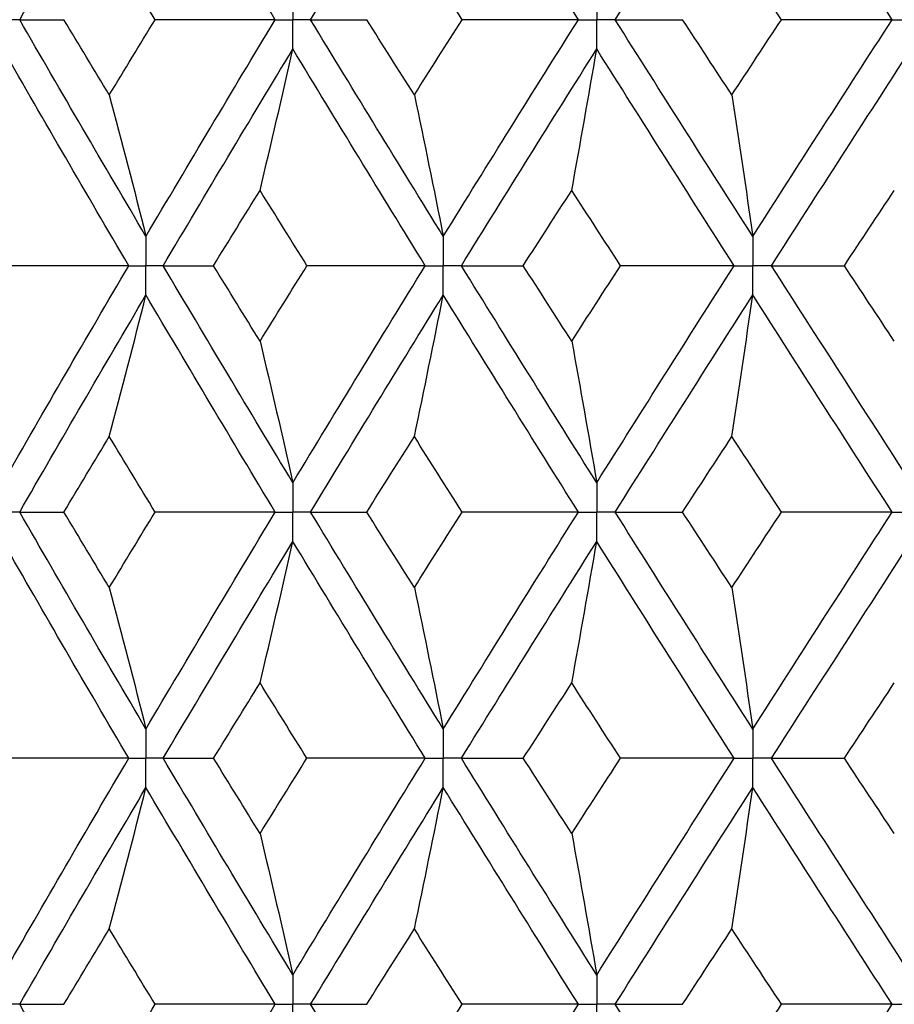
# Paper-space layout '_Left' of a CAD drawing. Header units: millimetres. Extents: x -310 to 25, y -1 to 320.
# Tile 35 of 51: x -9.52 to -4.11, y 47.65 to 53.75. Entities that reach past the tile are written whole.
import ezdxf

# ---------------------------------------------------------------- set-up
doc = ezdxf.new("R2010")
doc.units = ezdxf.units.MM

psp = doc.layouts.new('_Left')

# ---------------------------------------------------------------- linework, layer by layer
at = {"color": 7, "linetype": 'Continuous', "lineweight": 25}
for points in [[(-9.5211, 53.7494), (-9.2639, 54.1967), (-9.0032, 54.6449), (-8.7394, 55.0933)], [(-7.9391, 53.7494), (-8.2087, 54.1967), (-8.4756, 54.6449), (-8.7394, 55.0933)], [(-7.7201, 53.7494), (-7.449, 54.1967), (-7.1751, 54.6449), (-6.8986, 55.0933)], [(-6.0625, 53.7494), (-6.3434, 54.1967), (-6.6222, 54.6449), (-6.8986, 55.0933)], [(-5.8345, 53.7494), (-5.5525, 54.1967), (-5.2683, 54.6449), (-4.9823, 55.0933)], [(-4.1195, 53.7494), (-4.4086, 54.1967), (-4.6963, 54.6449), (-4.9823, 55.0933)], [(-8.6832, 53.7495), (-8.7779, 53.905), (-8.8723, 54.0606), (-8.9663, 54.2163)], [(-6.7814, 53.7495), (-6.8805, 53.905), (-6.9793, 54.0606), (-7.0778, 54.2163)], [(-4.8053, 53.7495), (-4.9076, 53.905), (-5.0098, 54.0606), (-5.1117, 54.2163)], [(-9.5211, 53.7494), (-9.4318, 53.7494), (-9.3405, 53.7495), (-9.2471, 53.7495)], [(-8.7394, 52.4071), (-9.0033, 52.8553), (-9.2638, 53.302), (-9.5211, 53.7494)], [(-8.9663, 53.2835), (-9.0603, 53.439), (-9.1539, 53.5942), (-9.2471, 53.7495)], [(-8.9663, 53.2835), (-8.8723, 53.439), (-8.7779, 53.5942), (-8.6832, 53.7495)], [(-8.7394, 52.4071), (-8.4755, 52.8553), (-8.2088, 53.302), (-7.9391, 53.7494)], [(-7.9391, 53.7494), (-8.1866, 53.7494), (-8.4346, 53.7495), (-8.6832, 53.7495)], [(-7.7201, 53.7494), (-7.6061, 53.7494), (-7.4902, 53.7495), (-7.3723, 53.7495)], [(-6.8986, 52.4071), (-7.1751, 52.8553), (-7.4489, 53.302), (-7.7201, 53.7494)], [(-7.0778, 53.2835), (-7.1763, 53.439), (-7.2744, 53.5942), (-7.3723, 53.7495)], [(-7.0778, 53.2835), (-6.9793, 53.439), (-6.8805, 53.5942), (-6.7814, 53.7495)], [(-6.8986, 52.4071), (-6.6222, 52.8553), (-6.3435, 53.302), (-6.0625, 53.7494)], [(-6.0625, 53.7494), (-6.3014, 53.7494), (-6.541, 53.7495), (-6.7814, 53.7495)], [(-5.8345, 53.7494), (-5.6971, 53.7494), (-5.5578, 53.7495), (-5.4167, 53.7495)], [(-4.9823, 52.4071), (-5.2684, 52.8553), (-5.5524, 53.302), (-5.8345, 53.7494)], [(-5.1117, 53.2835), (-5.2136, 53.439), (-5.3153, 53.5942), (-5.4167, 53.7495)], [(-5.1117, 53.2835), (-5.0098, 53.439), (-4.9077, 53.5942), (-4.8053, 53.7495)], [(-4.9823, 52.4071), (-4.6962, 52.8553), (-4.4087, 53.302), (-4.1195, 53.7494)], [(-4.1195, 53.7494), (-4.3471, 53.7494), (-4.5757, 53.7495), (-4.8053, 53.7495)], [(-8.846, 52.2258), (-9.1091, 52.674), (-9.3688, 53.1208), (-9.6251, 53.5682)], [(-8.6324, 52.2258), (-8.3677, 52.674), (-8.1002, 53.1208), (-7.8298, 53.5682)], [(-8.033, 52.6924), (-7.964, 52.9825), (-7.8962, 53.2744), (-7.8298, 53.5682)], [(-7.0104, 52.2258), (-7.2863, 52.674), (-7.5593, 53.1208), (-7.8298, 53.5682)], [(-6.7866, 52.2258), (-6.5094, 52.674), (-6.2301, 53.1208), (-5.9486, 53.5682)], [(-6.1031, 52.6924), (-6.0506, 52.9825), (-5.9991, 53.2744), (-5.9486, 53.5682)], [(-5.098, 52.2258), (-5.3836, 52.674), (-5.6671, 53.1208), (-5.9486, 53.5682)], [(-4.8664, 52.2258), (-4.5799, 52.674), (-4.2919, 53.1208), (-4.0023, 53.5682)], [(-8.9663, 53.2835), (-8.8892, 52.9933), (-8.8135, 52.7012), (-8.7394, 52.4071)], [(-7.0778, 53.2835), (-7.0169, 52.9933), (-6.9572, 52.7012), (-6.8986, 52.4071)], [(-5.1117, 53.2835), (-5.0677, 52.9933), (-5.0246, 52.7012), (-4.9823, 52.4071)], [(-8.3213, 52.2257), (-8.2256, 52.3814), (-8.1295, 52.537), (-8.033, 52.6924)], [(-7.7427, 52.2257), (-7.8398, 52.3814), (-7.9366, 52.537), (-8.033, 52.6924)], [(-6.4035, 52.2257), (-6.3036, 52.3814), (-6.2035, 52.537), (-6.1031, 52.6924)], [(-5.8011, 52.2257), (-5.902, 52.3814), (-6.0027, 52.537), (-6.1031, 52.6924)], [(-4.4155, 52.2257), (-4.3126, 52.3814), (-4.2095, 52.537), (-4.1063, 52.6924)], [(-9.6251, 50.8811), (-9.3687, 51.3294), (-9.1089, 51.7778), (-8.846, 52.2258)], [(-8.846, 52.2258), (-9.0967, 52.2258), (-9.3479, 52.2257), (-9.5995, 52.2257)], [(-7.8298, 50.8811), (-8.1002, 51.3294), (-8.3679, 51.7778), (-8.6324, 52.2258)], [(-8.6324, 52.2258), (-8.5307, 52.2258), (-8.427, 52.2257), (-8.3213, 52.2257)], [(-8.033, 51.7583), (-8.1295, 51.9141), (-8.2256, 52.0699), (-8.3213, 52.2257)], [(-8.033, 51.7583), (-7.9366, 51.9141), (-7.8398, 52.0699), (-7.7427, 52.2257)], [(-7.8298, 50.8811), (-7.5593, 51.3294), (-7.286, 51.7778), (-7.0104, 52.2258)], [(-7.0104, 52.2258), (-7.2538, 52.2258), (-7.4979, 52.2257), (-7.7427, 52.2257)], [(-5.9486, 50.8811), (-6.2302, 51.3294), (-6.5097, 51.7778), (-6.7866, 52.2258)], [(-6.7866, 52.2258), (-6.6608, 52.2258), (-6.5331, 52.2257), (-6.4035, 52.2257)], [(-6.1031, 51.7583), (-6.2035, 51.9141), (-6.3036, 52.0699), (-6.4035, 52.2257)], [(-6.1031, 51.7583), (-6.0027, 51.9141), (-5.902, 52.0699), (-5.8011, 52.2257)], [(-5.9486, 50.8811), (-5.6671, 51.3294), (-5.3834, 51.7778), (-5.098, 52.2258)], [(-5.098, 52.2258), (-5.3315, 52.2258), (-5.5658, 52.2257), (-5.8011, 52.2257)], [(-4.0023, 50.8811), (-4.2919, 51.3294), (-4.5801, 51.7778), (-4.8664, 52.2258)], [(-4.8664, 52.2258), (-4.7179, 52.2258), (-4.5676, 52.2257), (-4.4155, 52.2257)], [(-4.1063, 51.7583), (-4.2095, 51.9141), (-4.3126, 52.0699), (-4.4155, 52.2257)], [(-9.5211, 50.6996), (-9.2638, 51.1479), (-9.0031, 51.5964), (-8.7394, 52.0444)], [(-8.9663, 51.1673), (-8.8892, 51.4578), (-8.8136, 51.7502), (-8.7394, 52.0444)], [(-7.9391, 50.6996), (-8.2088, 51.1479), (-8.4757, 51.5964), (-8.7394, 52.0444)], [(-7.7201, 50.6996), (-7.4489, 51.1479), (-7.175, 51.5964), (-6.8986, 52.0444)], [(-7.0778, 51.1673), (-7.0169, 51.4578), (-6.9572, 51.7502), (-6.8986, 52.0444)], [(-6.0625, 50.6996), (-6.3435, 51.1479), (-6.6223, 51.5964), (-6.8986, 52.0444)], [(-5.8345, 50.6996), (-5.5524, 51.1479), (-5.2682, 51.5964), (-4.9823, 52.0444)], [(-5.1117, 51.1673), (-5.0677, 51.4578), (-5.0246, 51.7502), (-4.9823, 52.0444)], [(-4.1195, 50.6996), (-4.4087, 51.1479), (-4.6964, 51.5964), (-4.9823, 52.0444)], [(-8.033, 51.7583), (-7.9639, 51.4677), (-7.8962, 51.1753), (-7.8298, 50.8811)], [(-6.1031, 51.7583), (-6.0506, 51.4677), (-5.9991, 51.1753), (-5.9486, 50.8811)], [(-9.2475, 50.6996), (-9.1541, 50.8555), (-9.0604, 51.0114), (-8.9663, 51.1673)], [(-8.6829, 50.6996), (-8.7777, 50.8555), (-8.8722, 51.0114), (-8.9663, 51.1673)], [(-7.3726, 50.6996), (-7.2747, 50.8555), (-7.1764, 51.0114), (-7.0778, 51.1673)], [(-6.7811, 50.6996), (-6.8803, 50.8555), (-6.9792, 51.0114), (-7.0778, 51.1673)], [(-5.4171, 50.6996), (-5.3155, 50.8555), (-5.2137, 51.0114), (-5.1117, 51.1673)], [(-4.805, 50.6996), (-4.9074, 50.8555), (-5.0097, 51.0114), (-5.1117, 51.1673)], [(-9.5211, 50.6996), (-9.4319, 50.6996), (-9.3407, 50.6996), (-9.2475, 50.6996)], [(-8.7394, 49.3559), (-9.003, 49.803), (-9.2637, 50.2512), (-9.5211, 50.6996)], [(-8.9663, 50.2322), (-9.0604, 50.388), (-9.1541, 50.5438), (-9.2475, 50.6996)], [(-8.9663, 50.2322), (-8.8722, 50.388), (-8.7777, 50.5438), (-8.6829, 50.6996)], [(-8.7394, 49.3559), (-8.4758, 49.803), (-8.2089, 50.2512), (-7.9391, 50.6996)], [(-7.9391, 50.6996), (-8.1864, 50.6996), (-8.4344, 50.6996), (-8.6829, 50.6996)], [(-7.7201, 50.6996), (-7.6063, 50.6996), (-7.4904, 50.6996), (-7.3726, 50.6996)], [(-6.8986, 49.3559), (-7.1749, 49.803), (-7.4488, 50.2512), (-7.7201, 50.6996)], [(-7.0778, 50.2322), (-7.1764, 50.388), (-7.2747, 50.5438), (-7.3726, 50.6996)], [(-7.0778, 50.2322), (-6.9792, 50.388), (-6.8803, 50.5438), (-6.7811, 50.6996)], [(-6.8986, 49.3559), (-6.6224, 49.803), (-6.3436, 50.2512), (-6.0625, 50.6996)], [(-6.0625, 50.6996), (-6.3012, 50.6996), (-6.5408, 50.6996), (-6.7811, 50.6996)], [(-5.8345, 50.6996), (-5.6972, 50.6996), (-5.5581, 50.6996), (-5.4171, 50.6996)], [(-4.9823, 49.3559), (-5.2681, 49.803), (-5.5523, 50.2512), (-5.8345, 50.6996)], [(-5.1117, 50.2322), (-5.2137, 50.388), (-5.3155, 50.5438), (-5.4171, 50.6996)], [(-5.1117, 50.2322), (-5.0097, 50.388), (-4.9074, 50.5438), (-4.805, 50.6996)], [(-4.9823, 49.3559), (-4.6965, 49.803), (-4.4088, 50.2512), (-4.1195, 50.6996)], [(-4.1195, 50.6996), (-4.347, 50.6996), (-4.5755, 50.6996), (-4.805, 50.6996)], [(-8.8461, 49.1747), (-9.1088, 49.6217), (-9.3686, 50.0698), (-9.6251, 50.5182)], [(-8.6324, 49.1747), (-8.368, 49.6217), (-8.1003, 50.0698), (-7.8298, 50.5182)], [(-8.033, 49.6412), (-7.9639, 49.9316), (-7.8962, 50.224), (-7.8298, 50.5182)], [(-7.0105, 49.1747), (-7.286, 49.6217), (-7.5592, 50.0698), (-7.8298, 50.5182)], [(-6.7866, 49.1747), (-6.5097, 49.6217), (-6.2303, 50.0698), (-5.9486, 50.5182)], [(-6.1031, 49.6412), (-6.0506, 49.9316), (-5.9991, 50.224), (-5.9486, 50.5182)], [(-5.098, 49.1747), (-5.3833, 49.6217), (-5.667, 50.0698), (-5.9486, 50.5182)], [(-4.8664, 49.1747), (-4.5802, 49.6217), (-4.292, 50.0698), (-4.0023, 50.5182)], [(-8.9663, 50.2322), (-8.8892, 49.9419), (-8.8136, 49.6498), (-8.7394, 49.3559)], [(-7.0778, 50.2322), (-7.0169, 49.9419), (-6.9572, 49.6498), (-6.8986, 49.3559)], [(-5.1117, 50.2322), (-5.0677, 49.9419), (-5.0246, 49.6498), (-4.9823, 49.3559)], [(-8.321, 49.1748), (-8.2254, 49.3302), (-8.1294, 49.4857), (-8.033, 49.6412)], [(-7.743, 49.1748), (-7.84, 49.3302), (-7.9367, 49.4857), (-8.033, 49.6412)], [(-6.4032, 49.1748), (-6.3034, 49.3302), (-6.2034, 49.4857), (-6.1031, 49.6412)], [(-5.8014, 49.1748), (-5.9022, 49.3302), (-6.0028, 49.4857), (-6.1031, 49.6412)], [(-4.4152, 49.1748), (-4.3124, 49.3302), (-4.2094, 49.4857), (-4.1063, 49.6412)], [(-9.6251, 47.8321), (-9.3686, 48.2804), (-9.1089, 48.7276), (-8.8461, 49.1747)], [(-8.8461, 49.1747), (-9.0968, 49.1747), (-9.3481, 49.1747), (-9.5997, 49.1748)], [(-8.6324, 49.1747), (-8.5306, 49.1747), (-8.4268, 49.1747), (-8.321, 49.1748)], [(-7.8298, 47.8321), (-8.1003, 48.2804), (-8.3679, 48.7276), (-8.6324, 49.1747)], [(-8.033, 48.7087), (-8.1294, 48.8642), (-8.2254, 49.0195), (-8.321, 49.1748)], [(-8.033, 48.7087), (-7.9367, 48.8642), (-7.84, 49.0195), (-7.743, 49.1748)], [(-7.8298, 47.8321), (-7.5592, 48.2804), (-7.286, 48.7276), (-7.0105, 49.1747)], [(-7.0105, 49.1747), (-7.254, 49.1747), (-7.4982, 49.1747), (-7.743, 49.1748)], [(-6.7866, 49.1747), (-6.6607, 49.1747), (-6.5329, 49.1747), (-6.4032, 49.1748)], [(-5.9486, 47.8321), (-6.2303, 48.2804), (-6.5097, 48.7276), (-6.7866, 49.1747)], [(-6.1031, 48.7087), (-6.2034, 48.8642), (-6.3034, 49.0195), (-6.4032, 49.1748)], [(-6.1031, 48.7087), (-6.0028, 48.8642), (-5.9022, 49.0195), (-5.8014, 49.1748)], [(-5.9486, 47.8321), (-5.667, 48.2804), (-5.3834, 48.7276), (-5.098, 49.1747)], [(-5.098, 49.1747), (-5.3316, 49.1747), (-5.5661, 49.1747), (-5.8014, 49.1748)], [(-4.8664, 49.1747), (-4.7178, 49.1747), (-4.5673, 49.1747), (-4.4152, 49.1748)], [(-4.0023, 47.8321), (-4.292, 48.2804), (-4.5801, 48.7276), (-4.8664, 49.1747)], [(-4.1063, 48.7087), (-4.2094, 48.8642), (-4.3124, 49.0195), (-4.4152, 49.1748)], [(-9.5211, 47.6507), (-9.2637, 48.099), (-9.003, 48.5465), (-8.7394, 48.9935)], [(-8.9663, 48.1176), (-8.8892, 48.4078), (-8.8136, 48.6997), (-8.7394, 48.9935)], [(-7.9391, 47.6507), (-8.2089, 48.099), (-8.4758, 48.5465), (-8.7394, 48.9935)], [(-7.7201, 47.6507), (-7.4488, 48.099), (-7.1749, 48.5465), (-6.8986, 48.9935)], [(-7.0778, 48.1176), (-7.0169, 48.4078), (-6.9572, 48.6997), (-6.8986, 48.9935)], [(-6.0625, 47.6507), (-6.3436, 48.099), (-6.6224, 48.5465), (-6.8986, 48.9935)], [(-5.8345, 47.6507), (-5.5523, 48.099), (-5.2681, 48.5465), (-4.9823, 48.9935)], [(-5.1117, 48.1176), (-5.0677, 48.4078), (-5.0246, 48.6997), (-4.9823, 48.9935)], [(-4.1195, 47.6507), (-4.4088, 48.099), (-4.6965, 48.5465), (-4.9823, 48.9935)], [(-8.033, 48.7087), (-7.9639, 48.4184), (-7.8962, 48.1262), (-7.8298, 47.8321)], [(-6.1031, 48.7087), (-6.0506, 48.4184), (-5.9991, 48.1262), (-5.9486, 47.8321)], [(-9.2474, 47.6506), (-9.1541, 47.8064), (-9.0604, 47.9621), (-8.9663, 48.1176)], [(-8.6829, 47.6506), (-8.7778, 47.8064), (-8.8722, 47.9621), (-8.9663, 48.1176)], [(-7.3726, 47.6506), (-7.2746, 47.8064), (-7.1763, 47.9621), (-7.0778, 48.1176)], [(-6.7811, 47.6506), (-6.8803, 47.8064), (-6.9792, 47.9621), (-7.0778, 48.1176)], [(-5.417, 47.6506), (-5.3154, 47.8064), (-5.2136, 47.9621), (-5.1117, 48.1176)], [(-4.805, 47.6506), (-4.9075, 47.8064), (-5.0097, 47.9621), (-5.1117, 48.1176)], [(-8.7394, 46.3059), (-9.0032, 46.7541), (-9.2639, 47.2026), (-9.5211, 47.6507)], [(-9.5211, 47.6507), (-9.4319, 47.6507), (-9.3407, 47.6507), (-9.2474, 47.6506)], [(-8.9663, 47.1831), (-8.8722, 47.3389), (-8.7778, 47.4948), (-8.6829, 47.6506)], [(-8.7394, 46.3059), (-8.4756, 46.7541), (-8.2087, 47.2026), (-7.9391, 47.6507)], [(-7.9391, 47.6507), (-8.1865, 47.6507), (-8.4344, 47.6507), (-8.6829, 47.6506)], [(-6.8986, 46.3059), (-7.175, 46.7541), (-7.449, 47.2026), (-7.7201, 47.6507)], [(-7.7201, 47.6507), (-7.6062, 47.6507), (-7.4904, 47.6507), (-7.3726, 47.6506)], [(-7.0778, 47.1831), (-6.9792, 47.3389), (-6.8803, 47.4948), (-6.7811, 47.6506)], [(-6.8986, 46.3059), (-6.6223, 46.7541), (-6.3434, 47.2026), (-6.0625, 47.6507)], [(-6.0625, 47.6507), (-6.3012, 47.6507), (-6.5408, 47.6507), (-6.7811, 47.6506)], [(-4.9823, 46.3059), (-5.2682, 46.7541), (-5.5525, 47.2026), (-5.8345, 47.6507)], [(-5.8345, 47.6507), (-5.6972, 47.6507), (-5.558, 47.6507), (-5.417, 47.6506)], [(-5.1117, 47.1831), (-5.0097, 47.3389), (-4.9075, 47.4948), (-4.805, 47.6506)], [(-4.9823, 46.3059), (-4.6964, 46.7541), (-4.4086, 47.2026), (-4.1195, 47.6507)], [(-4.1195, 47.6507), (-4.347, 47.6507), (-4.5755, 47.6507), (-4.805, 47.6506)]]:
    psp.add_open_spline(points, degree=3, dxfattribs=at)
for points, knots in [([(-7.8298, 53.9307), (-7.8297, 53.8818), (-7.8297, 53.833), (-7.8297, 53.7841), (-7.8297, 53.7725), (-7.8297, 53.761), (-7.8297, 53.7494)], [0, 0, 0, 0, 0.0001465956, 0.0001465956, 0.0001465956, 0.0001812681, 0.0001812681, 0.0001812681, 0.0001812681]), ([(-5.9486, 53.9307), (-5.9486, 53.8818), (-5.9486, 53.833), (-5.9486, 53.7841), (-5.9486, 53.7725), (-5.9486, 53.761), (-5.9486, 53.7494)], [0, 0, 0, 0, 0.0001465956, 0.0001465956, 0.0001465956, 0.0001812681, 0.0001812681, 0.0001812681, 0.0001812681]), ([(-9.5211, 53.7494), (-9.5457, 53.7494), (-9.5703, 53.7494), (-9.595, 53.7494), (-9.605, 53.7494), (-9.615, 53.7494), (-9.625, 53.7494)], [0, 0, 0, 0, 0.000085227, 0.000085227, 0.000085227, 0.0001198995, 0.0001198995, 0.0001198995, 0.0001198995]), ([(-7.9391, 53.7494), (-7.9132, 53.7494), (-7.8873, 53.7494), (-7.8613, 53.7494), (-7.8508, 53.7494), (-7.8402, 53.7494), (-7.8297, 53.7494)], [0, 0, 0, 0, 0.000085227, 0.000085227, 0.000085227, 0.0001198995, 0.0001198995, 0.0001198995, 0.0001198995]), ([(-7.8298, 53.5682), (-7.8297, 53.617), (-7.8297, 53.6659), (-7.8297, 53.7147), (-7.8297, 53.7263), (-7.8297, 53.7379), (-7.8297, 53.7494)], [0, 0, 0, 0, 0.0001465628, 0.0001465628, 0.0001465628, 0.0001812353, 0.0001812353, 0.0001812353, 0.0001812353]), ([(-7.7201, 53.7494), (-7.7461, 53.7494), (-7.772, 53.7494), (-7.798, 53.7494), (-7.8086, 53.7494), (-7.8191, 53.7494), (-7.8297, 53.7494)], [0, 0, 0, 0, 0.000085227, 0.000085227, 0.000085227, 0.0001198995, 0.0001198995, 0.0001198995, 0.0001198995]), ([(-6.0625, 53.7494), (-6.0356, 53.7494), (-6.0086, 53.7494), (-5.9815, 53.7494), (-5.9706, 53.7494), (-5.9596, 53.7494), (-5.9486, 53.7494)], [0, 0, 0, 0, 0.000085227, 0.000085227, 0.000085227, 0.0001198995, 0.0001198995, 0.0001198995, 0.0001198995]), ([(-5.9486, 53.5682), (-5.9486, 53.617), (-5.9486, 53.6659), (-5.9486, 53.7147), (-5.9486, 53.7263), (-5.9486, 53.7379), (-5.9486, 53.7494)], [0, 0, 0, 0, 0.0001465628, 0.0001465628, 0.0001465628, 0.0001812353, 0.0001812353, 0.0001812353, 0.0001812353]), ([(-5.8345, 53.7494), (-5.8615, 53.7494), (-5.8886, 53.7494), (-5.9156, 53.7494), (-5.9266, 53.7494), (-5.9376, 53.7494), (-5.9486, 53.7494)], [0, 0, 0, 0, 0.000085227, 0.000085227, 0.000085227, 0.0001198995, 0.0001198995, 0.0001198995, 0.0001198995]), ([(-4.1195, 53.7494), (-4.0918, 53.7494), (-4.064, 53.7494), (-4.0362, 53.7494), (-4.0249, 53.7494), (-4.0136, 53.7494), (-4.0023, 53.7494)], [0, 0, 0, 0, 0.000085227, 0.000085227, 0.000085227, 0.0001198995, 0.0001198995, 0.0001198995, 0.0001198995]), ([(-8.7394, 52.4071), (-8.7394, 52.3582), (-8.7393, 52.3093), (-8.7393, 52.2604), (-8.7393, 52.2489), (-8.7393, 52.2373), (-8.7393, 52.2258)], [0, 0, 0, 0, 0.0001466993, 0.0001466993, 0.0001466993, 0.0001813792, 0.0001813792, 0.0001813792, 0.0001813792]), ([(-6.8986, 52.4071), (-6.8986, 52.3582), (-6.8986, 52.3093), (-6.8986, 52.2604), (-6.8986, 52.2489), (-6.8986, 52.2373), (-6.8986, 52.2258)], [0, 0, 0, 0, 0.0001466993, 0.0001466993, 0.0001466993, 0.0001813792, 0.0001813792, 0.0001813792, 0.0001813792]), ([(-4.9823, 52.4071), (-4.9823, 52.3582), (-4.9823, 52.3093), (-4.9823, 52.2604), (-4.9823, 52.2489), (-4.9823, 52.2373), (-4.9823, 52.2258)], [0, 0, 0, 0, 0.0001466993, 0.0001466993, 0.0001466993, 0.0001813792, 0.0001813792, 0.0001813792, 0.0001813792]), ([(-8.846, 52.2258), (-8.8208, 52.2258), (-8.7955, 52.2258), (-8.7702, 52.2258), (-8.7599, 52.2258), (-8.7496, 52.2258), (-8.7393, 52.2258)], [0, 0, 0, 0, 0.0000851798, 0.0000851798, 0.0000851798, 0.0001198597, 0.0001198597, 0.0001198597, 0.0001198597]), ([(-8.7394, 52.0444), (-8.7394, 52.0933), (-8.7393, 52.1422), (-8.7393, 52.1911), (-8.7393, 52.2026), (-8.7393, 52.2142), (-8.7393, 52.2258)], [0, 0, 0, 0, 0.0001467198, 0.0001467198, 0.0001467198, 0.0001813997, 0.0001813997, 0.0001813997, 0.0001813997]), ([(-8.6324, 52.2258), (-8.6578, 52.2258), (-8.6831, 52.2258), (-8.7084, 52.2258), (-8.7187, 52.2258), (-8.729, 52.2258), (-8.7393, 52.2258)], [0, 0, 0, 0, 0.0000851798, 0.0000851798, 0.0000851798, 0.0001198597, 0.0001198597, 0.0001198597, 0.0001198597]), ([(-7.0104, 52.2258), (-6.9839, 52.2258), (-6.9575, 52.2258), (-6.931, 52.2258), (-6.9202, 52.2258), (-6.9094, 52.2258), (-6.8986, 52.2258)], [0, 0, 0, 0, 0.0000851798, 0.0000851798, 0.0000851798, 0.0001198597, 0.0001198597, 0.0001198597, 0.0001198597]), ([(-6.8986, 52.0444), (-6.8986, 52.0933), (-6.8986, 52.1422), (-6.8986, 52.1911), (-6.8986, 52.2026), (-6.8986, 52.2142), (-6.8986, 52.2258)], [0, 0, 0, 0, 0.0001467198, 0.0001467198, 0.0001467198, 0.0001813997, 0.0001813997, 0.0001813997, 0.0001813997]), ([(-6.7866, 52.2258), (-6.8132, 52.2258), (-6.8397, 52.2258), (-6.8662, 52.2258), (-6.877, 52.2258), (-6.8878, 52.2258), (-6.8986, 52.2258)], [0, 0, 0, 0, 0.0000851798, 0.0000851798, 0.0000851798, 0.0001198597, 0.0001198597, 0.0001198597, 0.0001198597]), ([(-5.098, 52.2258), (-5.0706, 52.2258), (-5.0432, 52.2258), (-5.0158, 52.2258), (-5.0046, 52.2258), (-4.9934, 52.2258), (-4.9823, 52.2258)], [0, 0, 0, 0, 0.0000851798, 0.0000851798, 0.0000851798, 0.0001198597, 0.0001198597, 0.0001198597, 0.0001198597]), ([(-4.9823, 52.0444), (-4.9823, 52.0933), (-4.9823, 52.1422), (-4.9823, 52.1911), (-4.9823, 52.2026), (-4.9823, 52.2142), (-4.9823, 52.2258)], [0, 0, 0, 0, 0.0001467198, 0.0001467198, 0.0001467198, 0.0001813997, 0.0001813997, 0.0001813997, 0.0001813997]), ([(-4.8664, 52.2258), (-4.8939, 52.2258), (-4.9213, 52.2258), (-4.9488, 52.2258), (-4.9599, 52.2258), (-4.9711, 52.2258), (-4.9823, 52.2258)], [0, 0, 0, 0, 0.0000851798, 0.0000851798, 0.0000851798, 0.0001198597, 0.0001198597, 0.0001198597, 0.0001198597]), ([(-7.8298, 50.8811), (-7.8297, 50.8321), (-7.8297, 50.7832), (-7.8297, 50.7343), (-7.8297, 50.7227), (-7.8297, 50.7112), (-7.8297, 50.6996)], [0, 0, 0, 0, 0.0001467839, 0.0001467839, 0.0001467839, 0.0001814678, 0.0001814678, 0.0001814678, 0.0001814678]), ([(-5.9486, 50.8811), (-5.9486, 50.8321), (-5.9486, 50.7832), (-5.9486, 50.7343), (-5.9486, 50.7227), (-5.9486, 50.7112), (-5.9486, 50.6996)], [0, 0, 0, 0, 0.0001467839, 0.0001467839, 0.0001467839, 0.0001814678, 0.0001814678, 0.0001814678, 0.0001814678]), ([(-9.5211, 50.6996), (-9.5457, 50.6996), (-9.5704, 50.6996), (-9.595, 50.6996), (-9.605, 50.6996), (-9.615, 50.6996), (-9.625, 50.6996)], [0, 0, 0, 0, 0.0000851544, 0.0000851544, 0.0000851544, 0.0001198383, 0.0001198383, 0.0001198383, 0.0001198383]), ([(-7.9391, 50.6996), (-7.9132, 50.6996), (-7.8873, 50.6996), (-7.8614, 50.6996), (-7.8508, 50.6996), (-7.8402, 50.6996), (-7.8297, 50.6996)], [0, 0, 0, 0, 0.0000851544, 0.0000851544, 0.0000851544, 0.0001198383, 0.0001198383, 0.0001198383, 0.0001198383]), ([(-7.8298, 50.5182), (-7.8297, 50.5671), (-7.8297, 50.616), (-7.8297, 50.6649), (-7.8297, 50.6765), (-7.8297, 50.688), (-7.8297, 50.6996)], [0, 0, 0, 0, 0.0001467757, 0.0001467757, 0.0001467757, 0.0001814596, 0.0001814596, 0.0001814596, 0.0001814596]), ([(-7.7201, 50.6996), (-7.7461, 50.6996), (-7.772, 50.6996), (-7.798, 50.6996), (-7.8086, 50.6996), (-7.8191, 50.6996), (-7.8297, 50.6996)], [0, 0, 0, 0, 0.0000851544, 0.0000851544, 0.0000851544, 0.0001198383, 0.0001198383, 0.0001198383, 0.0001198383]), ([(-6.0625, 50.6996), (-6.0355, 50.6996), (-6.0085, 50.6996), (-5.9816, 50.6996), (-5.9706, 50.6996), (-5.9596, 50.6996), (-5.9486, 50.6996)], [0, 0, 0, 0, 0.0000851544, 0.0000851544, 0.0000851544, 0.0001198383, 0.0001198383, 0.0001198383, 0.0001198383]), ([(-5.8345, 50.6996), (-5.8616, 50.6996), (-5.8886, 50.6996), (-5.9156, 50.6996), (-5.9266, 50.6996), (-5.9376, 50.6996), (-5.9486, 50.6996)], [0, 0, 0, 0, 0.0000851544, 0.0000851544, 0.0000851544, 0.0001198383, 0.0001198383, 0.0001198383, 0.0001198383]), ([(-5.9486, 50.5182), (-5.9486, 50.5671), (-5.9486, 50.616), (-5.9486, 50.6649), (-5.9486, 50.6765), (-5.9486, 50.688), (-5.9486, 50.6996)], [0, 0, 0, 0, 0.0001467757, 0.0001467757, 0.0001467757, 0.0001814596, 0.0001814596, 0.0001814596, 0.0001814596]), ([(-4.1195, 50.6996), (-4.0917, 50.6996), (-4.064, 50.6996), (-4.0362, 50.6996), (-4.0249, 50.6996), (-4.0136, 50.6996), (-4.0023, 50.6996)], [0, 0, 0, 0, 0.0000851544, 0.0000851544, 0.0000851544, 0.0001198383, 0.0001198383, 0.0001198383, 0.0001198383]), ([(-8.7394, 49.3559), (-8.7394, 49.307), (-8.7393, 49.2582), (-8.7393, 49.2093), (-8.7393, 49.1978), (-8.7393, 49.1862), (-8.7393, 49.1747)], [0, 0, 0, 0, 0.0001465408, 0.0001465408, 0.0001465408, 0.0001812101, 0.0001812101, 0.0001812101, 0.0001812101]), ([(-6.8986, 49.3559), (-6.8986, 49.307), (-6.8986, 49.2582), (-6.8986, 49.2093), (-6.8986, 49.1978), (-6.8986, 49.1862), (-6.8986, 49.1747)], [0, 0, 0, 0, 0.0001465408, 0.0001465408, 0.0001465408, 0.0001812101, 0.0001812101, 0.0001812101, 0.0001812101]), ([(-4.9823, 49.3559), (-4.9823, 49.307), (-4.9823, 49.2582), (-4.9823, 49.2093), (-4.9823, 49.1978), (-4.9823, 49.1862), (-4.9823, 49.1747)], [0, 0, 0, 0, 0.0001465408, 0.0001465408, 0.0001465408, 0.0001812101, 0.0001812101, 0.0001812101, 0.0001812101]), ([(-8.8461, 49.1747), (-8.8208, 49.1747), (-8.7955, 49.1747), (-8.7702, 49.1747), (-8.7599, 49.1747), (-8.7496, 49.1747), (-8.7393, 49.1747)], [0, 0, 0, 0, 0.0000852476, 0.0000852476, 0.0000852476, 0.0001199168, 0.0001199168, 0.0001199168, 0.0001199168]), ([(-8.7394, 48.9935), (-8.7394, 49.0423), (-8.7393, 49.0911), (-8.7393, 49.14), (-8.7393, 49.1515), (-8.7393, 49.1631), (-8.7393, 49.1747)], [0, 0, 0, 0, 0.000146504, 0.000146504, 0.000146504, 0.0001811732, 0.0001811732, 0.0001811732, 0.0001811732]), ([(-8.6324, 49.1747), (-8.6577, 49.1747), (-8.6831, 49.1747), (-8.7084, 49.1747), (-8.7187, 49.1747), (-8.729, 49.1747), (-8.7393, 49.1747)], [0, 0, 0, 0, 0.0000852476, 0.0000852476, 0.0000852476, 0.0001199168, 0.0001199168, 0.0001199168, 0.0001199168]), ([(-7.0105, 49.1747), (-6.984, 49.1747), (-6.9575, 49.1747), (-6.9309, 49.1747), (-6.9202, 49.1747), (-6.9094, 49.1747), (-6.8986, 49.1747)], [0, 0, 0, 0, 0.0000852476, 0.0000852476, 0.0000852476, 0.0001199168, 0.0001199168, 0.0001199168, 0.0001199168]), ([(-6.8986, 48.9935), (-6.8986, 49.0423), (-6.8986, 49.0911), (-6.8986, 49.14), (-6.8986, 49.1515), (-6.8986, 49.1631), (-6.8986, 49.1747)], [0, 0, 0, 0, 0.000146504, 0.000146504, 0.000146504, 0.0001811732, 0.0001811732, 0.0001811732, 0.0001811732]), ([(-6.7866, 49.1747), (-6.8131, 49.1747), (-6.8397, 49.1747), (-6.8662, 49.1747), (-6.877, 49.1747), (-6.8878, 49.1747), (-6.8986, 49.1747)], [0, 0, 0, 0, 0.0000852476, 0.0000852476, 0.0000852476, 0.0001199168, 0.0001199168, 0.0001199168, 0.0001199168]), ([(-5.098, 49.1747), (-5.0706, 49.1747), (-5.0432, 49.1747), (-5.0158, 49.1747), (-5.0046, 49.1747), (-4.9934, 49.1747), (-4.9823, 49.1747)], [0, 0, 0, 0, 0.0000852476, 0.0000852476, 0.0000852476, 0.0001199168, 0.0001199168, 0.0001199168, 0.0001199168]), ([(-4.9823, 48.9935), (-4.9823, 49.0423), (-4.9823, 49.0911), (-4.9823, 49.14), (-4.9823, 49.1515), (-4.9823, 49.1631), (-4.9823, 49.1747)], [0, 0, 0, 0, 0.000146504, 0.000146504, 0.000146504, 0.0001811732, 0.0001811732, 0.0001811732, 0.0001811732]), ([(-4.8664, 49.1747), (-4.8939, 49.1747), (-4.9213, 49.1747), (-4.9488, 49.1747), (-4.9599, 49.1747), (-4.9711, 49.1747), (-4.9823, 49.1747)], [0, 0, 0, 0, 0.0000852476, 0.0000852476, 0.0000852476, 0.0001199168, 0.0001199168, 0.0001199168, 0.0001199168]), ([(-7.8298, 47.8321), (-7.8297, 47.7832), (-7.8297, 47.7343), (-7.8297, 47.6854), (-7.8297, 47.6738), (-7.8297, 47.6622), (-7.8297, 47.6507)], [0, 0, 0, 0, 0.0001467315, 0.0001467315, 0.0001467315, 0.0001814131, 0.0001814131, 0.0001814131, 0.0001814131]), ([(-5.9486, 47.8321), (-5.9486, 47.7832), (-5.9486, 47.7343), (-5.9486, 47.6854), (-5.9486, 47.6738), (-5.9486, 47.6622), (-5.9486, 47.6507)], [0, 0, 0, 0, 0.0001467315, 0.0001467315, 0.0001467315, 0.0001814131, 0.0001814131, 0.0001814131, 0.0001814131]), ([(-9.5211, 47.6507), (-9.5457, 47.6507), (-9.5704, 47.6507), (-9.595, 47.6507), (-9.605, 47.6507), (-9.615, 47.6507), (-9.625, 47.6507)], [0, 0, 0, 0, 0.0000851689, 0.0000851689, 0.0000851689, 0.0001198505, 0.0001198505, 0.0001198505, 0.0001198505]), ([(-7.9391, 47.6507), (-7.9132, 47.6507), (-7.8873, 47.6507), (-7.8614, 47.6507), (-7.8508, 47.6507), (-7.8402, 47.6507), (-7.8297, 47.6507)], [0, 0, 0, 0, 0.0000851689, 0.0000851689, 0.0000851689, 0.0001198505, 0.0001198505, 0.0001198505, 0.0001198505]), ([(-7.8298, 47.4693), (-7.8297, 47.5182), (-7.8297, 47.5671), (-7.8297, 47.616), (-7.8297, 47.6276), (-7.8297, 47.6391), (-7.8297, 47.6507)], [0, 0, 0, 0, 0.0001467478, 0.0001467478, 0.0001467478, 0.0001814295, 0.0001814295, 0.0001814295, 0.0001814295]), ([(-7.7201, 47.6507), (-7.7461, 47.6507), (-7.772, 47.6507), (-7.798, 47.6507), (-7.8086, 47.6507), (-7.8191, 47.6507), (-7.8297, 47.6507)], [0, 0, 0, 0, 0.0000851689, 0.0000851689, 0.0000851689, 0.0001198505, 0.0001198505, 0.0001198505, 0.0001198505]), ([(-6.0625, 47.6507), (-6.0355, 47.6507), (-6.0085, 47.6507), (-5.9816, 47.6507), (-5.9706, 47.6507), (-5.9596, 47.6507), (-5.9486, 47.6507)], [0, 0, 0, 0, 0.0000851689, 0.0000851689, 0.0000851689, 0.0001198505, 0.0001198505, 0.0001198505, 0.0001198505]), ([(-5.9486, 47.4693), (-5.9486, 47.5182), (-5.9486, 47.5671), (-5.9486, 47.616), (-5.9486, 47.6276), (-5.9486, 47.6391), (-5.9486, 47.6507)], [0, 0, 0, 0, 0.0001467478, 0.0001467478, 0.0001467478, 0.0001814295, 0.0001814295, 0.0001814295, 0.0001814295]), ([(-5.8345, 47.6507), (-5.8616, 47.6507), (-5.8886, 47.6507), (-5.9156, 47.6507), (-5.9266, 47.6507), (-5.9376, 47.6507), (-5.9486, 47.6507)], [0, 0, 0, 0, 0.0000851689, 0.0000851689, 0.0000851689, 0.0001198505, 0.0001198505, 0.0001198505, 0.0001198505]), ([(-4.1195, 47.6507), (-4.0917, 47.6507), (-4.064, 47.6507), (-4.0362, 47.6507), (-4.0249, 47.6507), (-4.0136, 47.6507), (-4.0023, 47.6507)], [0, 0, 0, 0, 0.0000851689, 0.0000851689, 0.0000851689, 0.0001198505, 0.0001198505, 0.0001198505, 0.0001198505])]:
    psp.add_open_spline(points, degree=3, knots=knots, dxfattribs=at)

doc.saveas('drawing.dxf')
